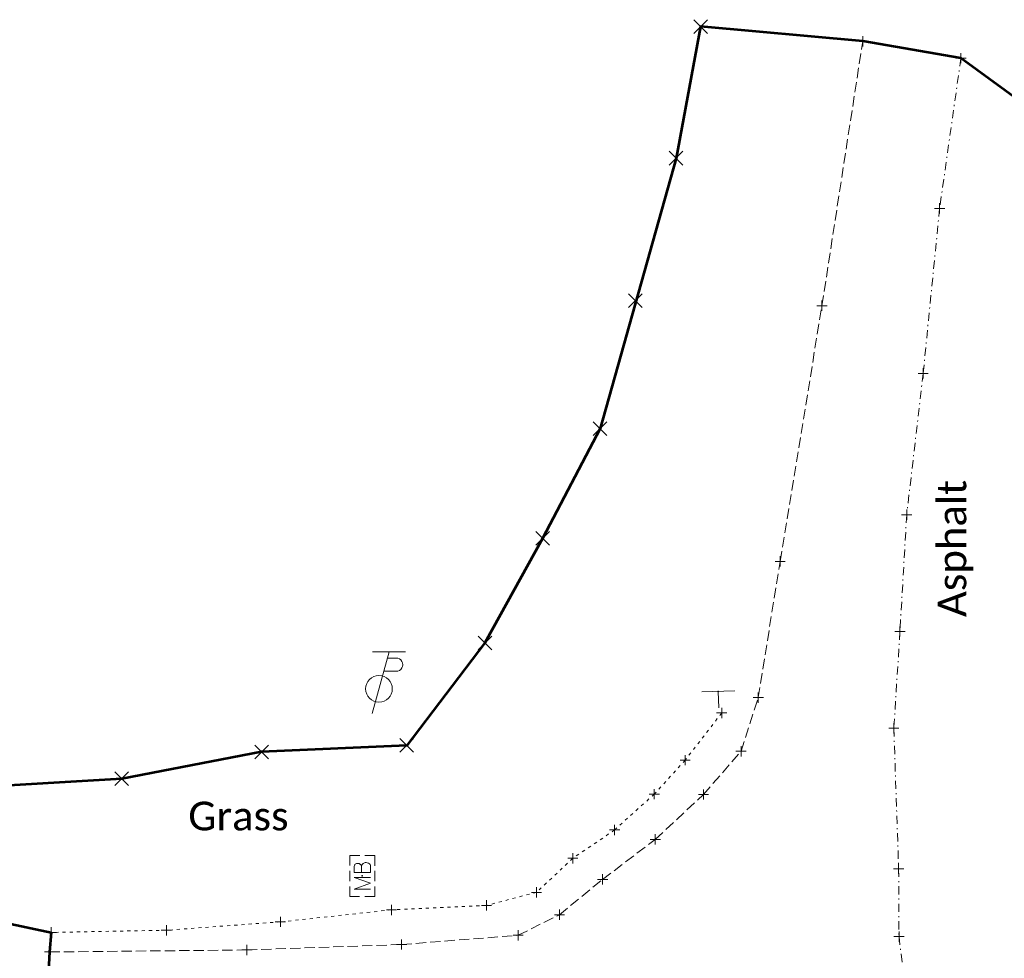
# Model space of a CAD drawing. Extents: x 146022 to 147316, y 438423 to 438809.
# Tile 5 of 256: x 146711 to 146807, y 438641 to 438732. Entities that reach past the tile are written whole.
import ezdxf

# ---------------------------------------------------------------- set-up
doc = ezdxf.new("R2010")
doc.units = 0
doc.header["$MEASUREMENT"] = 0
for name, pattern in [('DGN Style 3', [1.403934, 1.00281, -0.401124]), ('DGN Style 4', [1.605498, 0.802248, -0.401124, 0.001003, -0.401124]), ('DGN Style 5', [0.701967, 0.300843, -0.401124])]:
    doc.linetypes.add(name, pattern=pattern)
for name, color, linetype, lineweight in [('DT_X_Terrain_Boundary', 5, 'Continuous', 0), ('DT_X_Terrain_Ground_Line', 92, 'DGN Style 3', 13), ('PV_X_COP', 4, 'DGN Style 4', 0), ('PV_X_Shoulder', 30, 'DGN Style 3', 0), ('PV_X_Shoulder_Aggregate', 30, 'DGN Style 5', 0), ('RD_X_Cells', 7, 'Continuous', 0), ('RD_X_Cells (Construction)', 7, 'Continuous', 0), ('RD_X_Text', 7, 'Continuous', 0), ('SN_X_Public', 3, 'Continuous', 0), ('SN_X_Public (Construction)', 3, 'Continuous', 0), ('SV_X_Random_Point (Construction)', 7, 'Continuous', 0), ('UT_X_Misc_Cells', 7, 'Continuous', 0)]:
    doc.layers.add(name, color=color, linetype=linetype, lineweight=lineweight)
doc.layers.add('SV_X_Shot_Marker (Construction)', color=40, linetype='Continuous', lineweight=0, transparency=0.5)
doc.layers.add('SV_X_Terrain_Boundary', color=7, linetype='Continuous', lineweight=53, plot=False)
doc.styles.add('Style-Calibri Light', font='calibril.ttf')

# ---------------------------------------------------------------- blocks, each defined once
blk = doc.blocks.new('SVPT_281')
at = {"layer": 'SV_X_Shot_Marker (Construction)', "transparency": 33554495}
for p, q in [((-0.025, 0), (0.025, 0)), ((0, 0.025), (0, -0.025))]:
    blk.add_line(p, q, dxfattribs=at)
blk.add_point((0, 0), dxfattribs=at)
blk = doc.blocks.new('SVPT_282')
at = {"layer": 'SV_X_Shot_Marker (Construction)', "transparency": 33554495}
for p, q in [((-0.025, 0), (0.025, 0)), ((0, 0.025), (0, -0.025))]:
    blk.add_line(p, q, dxfattribs=at)
blk.add_point((0, 0), dxfattribs=at)
blk = doc.blocks.new('SVPT_283')
at = {"layer": 'SV_X_Shot_Marker (Construction)', "transparency": 33554495}
for p, q in [((-0.025, 0), (0.025, 0)), ((0, 0.025), (0, -0.025))]:
    blk.add_line(p, q, dxfattribs=at)
blk.add_point((0, 0), dxfattribs=at)
blk = doc.blocks.new('SVPT_284')
at = {"layer": 'SV_X_Shot_Marker (Construction)', "transparency": 33554495}
for p, q in [((-0.025, 0), (0.025, 0)), ((0, 0.025), (0, -0.025))]:
    blk.add_line(p, q, dxfattribs=at)
blk.add_point((0, 0), dxfattribs=at)
blk = doc.blocks.new('SVPT_285')
at = {"layer": 'SV_X_Shot_Marker (Construction)', "transparency": 33554495}
for p, q in [((0, 0.025), (0, -0.025)), ((-0.025, 0), (0.025, 0))]:
    blk.add_line(p, q, dxfattribs=at)
blk.add_point((0, 0), dxfattribs=at)
blk = doc.blocks.new('SVPT_286')
at = {"layer": 'SV_X_Shot_Marker (Construction)', "transparency": 33554495}
for p, q in [((-0.025, 0), (0.025, 0)), ((0, 0.025), (0, -0.025))]:
    blk.add_line(p, q, dxfattribs=at)
blk.add_point((0, 0), dxfattribs=at)
blk = doc.blocks.new('SVPT_287')
at = {"layer": 'SV_X_Shot_Marker (Construction)', "transparency": 33554495}
for p, q in [((-0.025, 0), (0.025, 0)), ((0, 0.025), (0, -0.025))]:
    blk.add_line(p, q, dxfattribs=at)
blk.add_point((0, 0), dxfattribs=at)
blk = doc.blocks.new('SVPT_288')
at = {"layer": 'SV_X_Shot_Marker (Construction)', "transparency": 33554495}
for p, q in [((-0.025, 0), (0.025, 0)), ((0, 0.025), (0, -0.025))]:
    blk.add_line(p, q, dxfattribs=at)
blk.add_point((0, 0), dxfattribs=at)
blk = doc.blocks.new('SVPT_289')
at = {"layer": 'SV_X_Shot_Marker (Construction)', "transparency": 33554495}
for p, q in [((-0.025, 0), (0.025, 0)), ((0, 0.025), (0, -0.025))]:
    blk.add_line(p, q, dxfattribs=at)
blk.add_point((0, 0), dxfattribs=at)
blk = doc.blocks.new('SVPT_290')
at = {"layer": 'SV_X_Shot_Marker (Construction)', "transparency": 33554495}
for p, q in [((-0.025, 0), (0.025, 0)), ((0, 0.025), (0, -0.025))]:
    blk.add_line(p, q, dxfattribs=at)
blk.add_point((0, 0), dxfattribs=at)
blk = doc.blocks.new('SVPT_291')
at = {"layer": 'SV_X_Shot_Marker (Construction)', "transparency": 33554495}
for p, q in [((-0.025, 0), (0.025, 0)), ((0, 0.025), (0, -0.025))]:
    blk.add_line(p, q, dxfattribs=at)
blk.add_point((0, 0), dxfattribs=at)
blk = doc.blocks.new('SVPT_292')
at = {"layer": 'SV_X_Shot_Marker (Construction)', "transparency": 33554495}
for p, q in [((-0.025, 0), (0.025, 0)), ((0, 0.025), (0, -0.025))]:
    blk.add_line(p, q, dxfattribs=at)
blk.add_point((0, 0), dxfattribs=at)
blk = doc.blocks.new('SVPT_293')
at = {"layer": 'SV_X_Shot_Marker (Construction)', "transparency": 33554495}
for p, q in [((-0.025, 0), (0.025, 0)), ((0, 0.025), (0, -0.025))]:
    blk.add_line(p, q, dxfattribs=at)
blk.add_point((0, 0), dxfattribs=at)
blk = doc.blocks.new('SVPT_294')
at = {"layer": 'SV_X_Shot_Marker (Construction)', "transparency": 33554495}
for p, q in [((-0.025, 0), (0.025, 0)), ((0, 0.025), (0, -0.025))]:
    blk.add_line(p, q, dxfattribs=at)
blk.add_point((0, 0), dxfattribs=at)
blk = doc.blocks.new('SVPT_295')
at = {"layer": 'SV_X_Shot_Marker (Construction)', "transparency": 33554495}
for p, q in [((-0.025, 0), (0.025, 0)), ((0, 0.025), (0, -0.025))]:
    blk.add_line(p, q, dxfattribs=at)
blk.add_point((0, 0), dxfattribs=at)
blk = doc.blocks.new('SVPT_296')
at = {"layer": 'SV_X_Shot_Marker (Construction)', "transparency": 33554495}
for p, q in [((-0.025, 0), (0.025, 0)), ((0, 0.025), (0, -0.025))]:
    blk.add_line(p, q, dxfattribs=at)
blk.add_point((0, 0), dxfattribs=at)
blk = doc.blocks.new('SVPT_297')
at = {"layer": 'SV_X_Shot_Marker (Construction)', "transparency": 33554495}
for p, q in [((0, 0.025), (0, -0.025)), ((-0.025, 0), (0.025, 0))]:
    blk.add_line(p, q, dxfattribs=at)
blk.add_point((0, 0), dxfattribs=at)
blk = doc.blocks.new('SVPT_298')
at = {"layer": 'SV_X_Shot_Marker (Construction)', "transparency": 33554495}
for p, q in [((-0.025, 0), (0.025, 0)), ((0, 0.025), (0, -0.025))]:
    blk.add_line(p, q, dxfattribs=at)
blk.add_point((0, 0), dxfattribs=at)
blk = doc.blocks.new('SVPT_299')
at = {"layer": 'SV_X_Shot_Marker (Construction)', "transparency": 33554495}
for p, q in [((-0.025, 0), (0.025, 0)), ((0, 0.025), (0, -0.025))]:
    blk.add_line(p, q, dxfattribs=at)
blk.add_point((0, 0), dxfattribs=at)
blk = doc.blocks.new('SVPT_300')
at = {"layer": 'SV_X_Shot_Marker (Construction)', "transparency": 33554495}
for p, q in [((-0.025, 0), (0.025, 0)), ((0, 0.025), (0, -0.025))]:
    blk.add_line(p, q, dxfattribs=at)
blk.add_point((0, 0), dxfattribs=at)
blk = doc.blocks.new('SVPT_301')
at = {"layer": 'SV_X_Shot_Marker (Construction)', "transparency": 33554495}
for p, q in [((-0.025, 0), (0.025, 0)), ((0, 0.025), (0, -0.025))]:
    blk.add_line(p, q, dxfattribs=at)
blk.add_point((0, 0), dxfattribs=at)
blk = doc.blocks.new('SVPT_302')
at = {"layer": 'SV_X_Shot_Marker (Construction)', "transparency": 33554495}
for p, q in [((-0.025, 0), (0.025, 0)), ((0, 0.025), (0, -0.025))]:
    blk.add_line(p, q, dxfattribs=at)
blk.add_point((0, 0), dxfattribs=at)
blk = doc.blocks.new('SVPT_303')
at = {"layer": 'SV_X_Shot_Marker (Construction)', "transparency": 33554495}
for p, q in [((-0.025, 0), (0.025, 0)), ((0, 0.025), (0, -0.025))]:
    blk.add_line(p, q, dxfattribs=at)
blk.add_point((0, 0), dxfattribs=at)
blk = doc.blocks.new('SVPT_304')
at = {"layer": 'SV_X_Shot_Marker (Construction)', "transparency": 33554495}
for p, q in [((-0.025, 0), (0.025, 0)), ((0, 0.025), (0, -0.025))]:
    blk.add_line(p, q, dxfattribs=at)
blk.add_point((0, 0), dxfattribs=at)
blk = doc.blocks.new('MB_3')
at = {"layer": 'RD_X_Cells', "color": 230, "linetype": 'Continuous', "lineweight": 0}
for p, q in [((-0.0256, 0.0611), (0.0245, 0.0611)), ((-0.0256, -0.0611), (0.0245, -0.0611))]:
    blk.add_line(p, q, dxfattribs=at)
at = {"layer": 'RD_X_Cells', "color": 230, "linetype": 'Continuous', "lineweight": 0, "flags": 128}
for points in [[(-0.1, 0.0126), (-0.1, 0.0611), (-0.0515, 0.0611)], [(0.0503, 0.0611), (0.1, 0.0611), (0.1, 0.0126)], [(-0.0648, -0.04), (-0.0648, 0.04), (-0.0358, -0.04), (-0.0081, 0.04), (-0.0081, -0.04)], [(0.0511, 0.0035), (0.0542, 0.0066), (0.0561, 0.0085), (0.0574, 0.0104), (0.058, 0.0117), (0.0593, 0.0142), (0.0599, 0.0161), (0.0612, 0.0205), (0.0612, 0.0224), (0.0612, 0.0249), (0.0605, 0.0287), (0.0593, 0.0318), (0.0574, 0.0343), (0.0542, 0.0368), (0.0517, 0.0381), (0.0505, 0.0387), (0.0473, 0.04), (0.0164, 0.04), (0.0164, -0.04), (0.0511, -0.04), (0.0555, -0.0375), (0.0593, -0.0343), (0.0624, -0.0293), (0.0643, -0.0236), (0.0649, -0.0179), (0.0649, -0.0142), (0.0637, -0.0104), (0.0612, -0.0047), (0.058, -0.0009), (0.0511, 0.0035), (0.0164, 0.0035)], [(-0.0515, -0.0611), (-0.1, -0.0611), (-0.1, -0.0126)], [(0.1, -0.0126), (0.1, -0.0611), (0.0503, -0.0611)]]:
    blk.add_lwpolyline(points, dxfattribs=at)
at = {"layer": 'RD_X_Cells (Construction)', "color": 230, "linetype": 'Continuous', "lineweight": 30}
blk.add_point((0, 0), dxfattribs=at)
blk = doc.blocks.new('TPW_2')
at = {"layer": 'UT_X_Misc_Cells', "color": 30, "linetype": 'Continuous', "lineweight": 0}
for p, q in [((0.0482, 0.18), (-0.0322, -0.12)), ((0.1282, 0.18), (-0.0318, 0.18)), ((0.0402, 0.15), (0.0827, 0.15)), ((0.0231, 0.0863), (0.0827, 0.0863))]:
    blk.add_line(p, q, dxfattribs=at)
blk.add_circle((0, 0), 0.065, dxfattribs=at)
at = {"layer": 'UT_X_Misc_Cells', "color": 30, "linetype": 'Continuous', "lineweight": 0, "extrusion": (0, 0, -1)}
blk.add_arc((-0.0833, 0.1181), 0.0319, 88.8767, 271.1233, dxfattribs=at)
blk = doc.blocks.new('SGN1P_8')
at = {"layer": 'SN_X_Public', "color": 3, "linetype": 'Continuous', "lineweight": 0}
for p, q in [((0, 0.08), (0, -0.08)), ((0, 0), (-0.08, 0))]:
    blk.add_line(p, q, dxfattribs=at)
at = {"layer": 'SN_X_Public (Construction)', "color": 3, "linetype": 'Continuous', "lineweight": 30}
blk.add_point((0, 0), dxfattribs=at)
blk = doc.blocks.new('X_8')
at = {"layer": 'SV_X_Random_Point (Construction)', "color": 7, "linetype": 'Continuous', "lineweight": 0, "transparency": 33554559}
for p, q in [((-0.0333, -0.0334), (0.0333, 0.0334)), ((-0.0333, 0.0334), (0.0333, -0.0334))]:
    blk.add_line(p, q, dxfattribs=at)
blk = doc.blocks.new('X_9')
at = {"layer": 'SV_X_Random_Point (Construction)', "color": 7, "linetype": 'Continuous', "lineweight": 0, "transparency": 33554559}
for p, q in [((-0.0333, -0.0334), (0.0333, 0.0334)), ((-0.0333, 0.0334), (0.0333, -0.0334))]:
    blk.add_line(p, q, dxfattribs=at)
blk = doc.blocks.new('X_10')
at = {"layer": 'SV_X_Random_Point (Construction)', "color": 7, "linetype": 'Continuous', "lineweight": 0, "transparency": 33554559}
for p, q in [((-0.0333, -0.0334), (0.0333, 0.0334)), ((-0.0333, 0.0334), (0.0333, -0.0334))]:
    blk.add_line(p, q, dxfattribs=at)
blk = doc.blocks.new('X_11')
at = {"layer": 'SV_X_Random_Point (Construction)', "color": 7, "linetype": 'Continuous', "lineweight": 0, "transparency": 33554559}
for p, q in [((-0.0333, -0.0334), (0.0333, 0.0334)), ((-0.0333, 0.0334), (0.0333, -0.0334))]:
    blk.add_line(p, q, dxfattribs=at)
blk = doc.blocks.new('X_12')
at = {"layer": 'SV_X_Random_Point (Construction)', "color": 7, "linetype": 'Continuous', "lineweight": 0, "transparency": 33554559}
for p, q in [((-0.0333, -0.0334), (0.0333, 0.0334)), ((-0.0333, 0.0334), (0.0333, -0.0334))]:
    blk.add_line(p, q, dxfattribs=at)
blk = doc.blocks.new('X_13')
at = {"layer": 'SV_X_Random_Point (Construction)', "color": 7, "linetype": 'Continuous', "lineweight": 0, "transparency": 33554559}
for p, q in [((-0.0333, -0.0334), (0.0333, 0.0334)), ((-0.0333, 0.0334), (0.0333, -0.0334))]:
    blk.add_line(p, q, dxfattribs=at)
blk = doc.blocks.new('X_14')
at = {"layer": 'SV_X_Random_Point (Construction)', "color": 7, "linetype": 'Continuous', "lineweight": 0, "transparency": 33554559}
for p, q in [((-0.0333, -0.0334), (0.0333, 0.0334)), ((-0.0333, 0.0334), (0.0333, -0.0334))]:
    blk.add_line(p, q, dxfattribs=at)
blk = doc.blocks.new('X_15')
at = {"layer": 'SV_X_Random_Point (Construction)', "color": 7, "linetype": 'Continuous', "lineweight": 0, "transparency": 33554559}
for p, q in [((-0.0333, -0.0334), (0.0333, 0.0334)), ((-0.0333, 0.0334), (0.0333, -0.0334))]:
    blk.add_line(p, q, dxfattribs=at)
blk = doc.blocks.new('X_16')
at = {"layer": 'SV_X_Random_Point (Construction)', "color": 7, "linetype": 'Continuous', "lineweight": 0, "transparency": 33554559}
for p, q in [((-0.0333, -0.0334), (0.0333, 0.0334)), ((-0.0333, 0.0334), (0.0333, -0.0334))]:
    blk.add_line(p, q, dxfattribs=at)
blk = doc.blocks.new('SVPT_374')
at = {"layer": 'SV_X_Shot_Marker (Construction)', "transparency": 33554495}
for p, q in [((-0.025, 0), (0.025, 0)), ((0, 0.025), (0, -0.025))]:
    blk.add_line(p, q, dxfattribs=at)
blk.add_point((0, 0), dxfattribs=at)
blk = doc.blocks.new('SVPT_375')
at = {"layer": 'SV_X_Shot_Marker (Construction)', "transparency": 33554495}
for p, q in [((-0.025, 0), (0.025, 0)), ((0, 0.025), (0, -0.025))]:
    blk.add_line(p, q, dxfattribs=at)
blk.add_point((0, 0), dxfattribs=at)
blk = doc.blocks.new('SVPT_376')
at = {"layer": 'SV_X_Shot_Marker (Construction)', "transparency": 33554495}
for p, q in [((-0.025, 0), (0.025, 0)), ((0, 0.025), (0, -0.025))]:
    blk.add_line(p, q, dxfattribs=at)
blk.add_point((0, 0), dxfattribs=at)
blk = doc.blocks.new('SVPT_377')
at = {"layer": 'SV_X_Shot_Marker (Construction)', "transparency": 33554495}
for p, q in [((-0.025, 0), (0.025, 0)), ((0, 0.025), (0, -0.025))]:
    blk.add_line(p, q, dxfattribs=at)
blk.add_point((0, 0), dxfattribs=at)
blk = doc.blocks.new('SVPT_378')
at = {"layer": 'SV_X_Shot_Marker (Construction)', "transparency": 33554495}
for p, q in [((-0.025, 0), (0.025, 0)), ((0, 0.025), (0, -0.025))]:
    blk.add_line(p, q, dxfattribs=at)
blk.add_point((0, 0), dxfattribs=at)
blk = doc.blocks.new('SVPT_379')
at = {"layer": 'SV_X_Shot_Marker (Construction)', "transparency": 33554495}
for p, q in [((-0.025, 0), (0.025, 0)), ((0, 0.025), (0, -0.025))]:
    blk.add_line(p, q, dxfattribs=at)
blk.add_point((0, 0), dxfattribs=at)
blk = doc.blocks.new('SVPT_380')
at = {"layer": 'SV_X_Shot_Marker (Construction)', "transparency": 33554495}
for p, q in [((-0.025, 0), (0.025, 0)), ((0, 0.025), (0, -0.025))]:
    blk.add_line(p, q, dxfattribs=at)
blk.add_point((0, 0), dxfattribs=at)
blk = doc.blocks.new('SVPT_381')
at = {"layer": 'SV_X_Shot_Marker (Construction)', "transparency": 33554495}
for p, q in [((-0.025, 0), (0.025, 0)), ((0, 0.025), (0, -0.025))]:
    blk.add_line(p, q, dxfattribs=at)
blk.add_point((0, 0), dxfattribs=at)
blk = doc.blocks.new('*U1357', base_point=(146983.548, 438631.045, 1129.005))
at = {"layer": 'DT_X_Terrain_Boundary'}
for points in [[(146651.907, 438656.175, 1141.101), (146666.446, 438653.08, 1140.902), (146678.527, 438650.508, 1140.902), (146689.828, 438648.103, 1141.096), (146700.547, 438645.821, 1140.938), (146708.071, 438644.219, 1140.955), (146709.863, 438643.838, 1140.959), (146713.68, 438643.025, 1140.916), (146713.512, 438641.119, 1141.048), (146713.454, 438639.882, 1141.1), (146713.183, 438628.764, 1141.569), (146713.715, 438618.074, 1141.497), (146713.724, 438617.452, 1141.439), (146713.682, 438615.441, 1141.184), (146712.656, 438612.687, 1140.91), (146673.714, 438602.315, 1141.063), (146725.163, 438589.65, 1139.819), (146748.504, 438587.504, 1139.36), (146773.231, 438588.08, 1138.816), (146798.821, 438593.208, 1139.074), (146815.608, 438592.969, 1139.152)], [(146812.563, 438720.81, 1138.242), (146802.376, 438728.266, 1138.381), (146792.803, 438729.913, 1138.087), (146776.998, 438731.348, 1136.886), (146774.606, 438718.513, 1137.565), (146770.697, 438704.627, 1137.987), (146767.185, 438692.151, 1138.622), (146761.586, 438681.447, 1139.024), (146755.964, 438671.243, 1139.216), (146748.335, 438661.264, 1139.561), (146734.192, 438660.626, 1140.061), (146720.553, 438658.001, 1140.201), (146705.637, 438657.131, 1140.382), (146692.349, 438656.886, 1140.529), (146679.168, 438656.929, 1140.88), (146665.907, 438656.842, 1140.89), (146651.907, 438656.175, 1141.101)]]:
    blk.add_polyline3d(points, dxfattribs=at)

msp = doc.modelspace()

# ---------------------------------------------------------------- linework, layer by layer
at = {"layer": 'PV_X_COP'}
msp.add_polyline3d([(146802.376, 438728.266, 1138.381), (146800.3, 438713.623, 1138.841), (146798.693, 438697.529, 1139.317), (146797.086, 438683.749, 1139.694), (146796.432, 438672.364, 1139.995), (146795.834, 438662.923, 1140.222), (146796.304, 438649.234, 1140.548), (146796.338, 438642.622, 1140.645), (146798.02, 438628.441, 1140.825)], dxfattribs=at)
at = {"layer": 'PV_X_Shoulder'}
msp.add_polyline3d([(146713.512, 438641.119, 1141.048), (146732.758, 438641.312, 1140.921), (146747.839, 438641.846, 1140.831), (146759.203, 438642.747, 1140.711), (146763.232, 438644.75, 1140.624), (146767.434, 438648.196, 1140.506), (146772.572, 438652.096, 1140.378), (146777.279, 438656.474, 1140.355), (146780.939, 438660.689, 1140.307), (146782.61, 438665.922, 1140.075), (146784.749, 438679.197, 1139.696), (146788.824, 438704.127, 1138.947), (146792.803, 438729.913, 1138.087)], dxfattribs=at)
at = {"layer": 'PV_X_Shoulder_Aggregate'}
msp.add_polyline3d([(146779.051, 438664.421, 1140.159), (146775.486, 438659.816, 1140.221), (146772.48, 438656.504, 1140.162), (146768.608, 438653.016, 1140.24), (146764.532, 438650.252, 1140.337), (146760.996, 438646.93, 1140.375), (146756.12, 438645.661, 1140.419), (146746.856, 438645.221, 1140.384), (146736.025, 438644.056, 1140.547), (146724.907, 438643.236, 1140.727), (146713.68, 438643.025, 1140.916)], dxfattribs=at)
at = {"layer": 'SV_X_Terrain_Boundary'}
for points in [[(146812.563, 438720.81, 1138.242), (146802.376, 438728.266, 1138.381), (146792.803, 438729.913, 1138.087), (146776.998, 438731.348, 1136.886), (146774.606, 438718.513, 1137.565), (146767.185, 438692.151, 1138.622), (146761.586, 438681.447, 1139.024), (146755.964, 438671.243, 1139.216), (146748.335, 438661.264, 1139.561), (146734.192, 438660.626, 1140.061), (146720.553, 438658.001, 1140.201), (146705.637, 438657.131, 1140.382)], [(146651.907, 438656.175, 1141.101), (146713.68, 438643.025, 1140.916), (146713.512, 438641.119, 1141.048), (146713.454, 438639.882, 1141.146), (146713.183, 438628.764, 1141.569), (146713.715, 438618.074, 1141.497), (146713.724, 438617.452, 1141.439), (146713.682, 438615.441, 1141.184), (146712.656, 438612.687, 1140.91), (146673.714, 438602.315, 1141.063), (146725.163, 438589.65, 1139.819), (146748.504, 438587.504, 1139.36), (146773.231, 438588.08, 1138.816), (146798.821, 438593.208, 1139.074), (146815.608, 438592.969, 1139.152)]]:
    msp.add_polyline3d(points, dxfattribs=at)

# ---------------------------------------------------------------- block references
at = {"layer": 'DT_X_Terrain_Ground_Line'}
msp.add_blockref('*U1357', (146983.548, 438631.045, 1129.005), dxfattribs=at)
at = {"layer": 'RD_X_Cells', "color": 230, "linetype": 'Continuous', "lineweight": 30, "xscale": 20, "yscale": 20, "zscale": 20, "rotation": 89.78888043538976}
msp.add_blockref('MB_3', (146744.008, 438648.531, 1140.551), dxfattribs=at)
at = {"layer": 'SN_X_Public', "color": 3, "linetype": 'Continuous', "lineweight": 0, "xscale": 20, "yscale": 20, "zscale": 20, "rotation": 92.02828043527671}
msp.add_blockref('SGN1P_8', (146778.72, 438666.528, 1140.003), dxfattribs=at)
at = {"layer": 'SV_X_Random_Point (Construction)', "color": 7, "linetype": 'Continuous', "lineweight": 0, "transparency": 33554559, "xscale": 20, "yscale": 20, "zscale": 20}
for name, p in [('X_8', (146776.998, 438731.348, 1136.886)), ('X_9', (146774.606, 438718.513, 1137.565)), ('X_10', (146770.633, 438704.629, 1137.984)), ('X_11', (146767.185, 438692.151, 1138.622)), ('X_12', (146761.586, 438681.447, 1139.024)), ('X_13', (146755.964, 438671.243, 1139.216)), ('X_15', (146734.192, 438660.626, 1140.061)), ('X_14', (146748.335, 438661.264, 1139.561)), ('X_16', (146720.553, 438658.001, 1140.201))]:
    msp.add_blockref(name, p, dxfattribs=at)
at = {"layer": 'SV_X_Shot_Marker (Construction)', "transparency": 33554495, "xscale": 20, "yscale": 20, "zscale": 20}
for name, p in [('SVPT_293', (146792.803, 438729.913, 1138.087)), ('SVPT_374', (146802.376, 438728.266, 1138.381)), ('SVPT_375', (146800.3, 438713.623, 1138.841)), ('SVPT_292', (146788.824, 438704.127, 1138.947)), ('SVPT_376', (146798.693, 438697.529, 1139.317)), ('SVPT_377', (146797.086, 438683.749, 1139.694)), ('SVPT_291', (146784.749, 438679.197, 1139.696)), ('SVPT_378', (146796.432, 438672.364, 1139.995)), ('SVPT_290', (146782.61, 438665.922, 1140.075)), ('SVPT_294', (146779.051, 438664.421, 1140.159)), ('SVPT_379', (146795.834, 438662.923, 1140.222)), ('SVPT_289', (146780.939, 438660.689, 1140.307)), ('SVPT_295', (146775.486, 438659.816, 1140.221)), ('SVPT_296', (146772.48, 438656.504, 1140.162)), ('SVPT_288', (146777.279, 438656.474, 1140.355)), ('SVPT_297', (146768.608, 438653.016, 1140.24)), ('SVPT_287', (146772.572, 438652.096, 1140.378)), ('SVPT_298', (146764.532, 438650.252, 1140.337)), ('SVPT_380', (146796.304, 438649.234, 1140.548)), ('SVPT_286', (146767.434, 438648.196, 1140.506)), ('SVPT_299', (146760.996, 438646.93, 1140.375)), ('SVPT_300', (146756.12, 438645.661, 1140.419)), ('SVPT_301', (146746.856, 438645.221, 1140.384)), ('SVPT_285', (146763.232, 438644.75, 1140.624)), ('SVPT_302', (146736.025, 438644.056, 1140.547)), ('SVPT_304', (146713.68, 438643.025, 1140.916)), ('SVPT_303', (146724.907, 438643.236, 1140.727)), ('SVPT_284', (146759.203, 438642.747, 1140.711)), ('SVPT_381', (146796.338, 438642.622, 1140.645)), ('SVPT_283', (146747.839, 438641.846, 1140.831)), ('SVPT_281', (146713.512, 438641.119, 1141.048)), ('SVPT_282', (146732.758, 438641.312, 1140.921))]:
    msp.add_blockref(name, p, dxfattribs=at)
at = {"layer": 'UT_X_Misc_Cells', "color": 30, "linetype": 'Continuous', "lineweight": 0, "xscale": 20, "yscale": 20, "zscale": 20, "rotation": 359.7888804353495}
msp.add_blockref('TPW_2', (146745.635, 438666.776, 1139.601), dxfattribs=at)

# ---------------------------------------------------------------- texts
at = {"layer": 'RD_X_Text', "linetype": 'Continuous', "style": 'Style-Calibri Light'}
msp.add_text('Asphalt', height=2.8, rotation=90, dxfattribs=at).set_placement((146802.896, 438673.773))
msp.add_text('Grass', height=2.8, dxfattribs=at).set_placement((146727.039, 438652.973))

doc.saveas('drawing.dxf')
